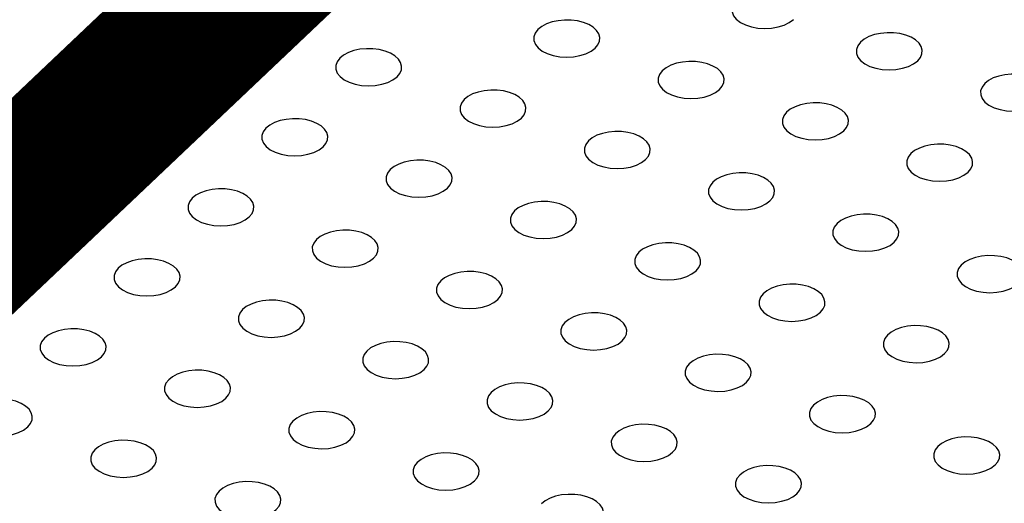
# Model space of a CAD drawing. Extents: x 0 to 1189, y 0 to 841.
# Tile 136 of 256: x 615.37 to 617.75, y 295.76 to 296.93. Entities that reach past the tile are written whole.
import ezdxf

# ---------------------------------------------------------------- set-up
doc = ezdxf.new("R2010")
doc.units = 0
doc.header["$LTSCALE"] = 65.395
doc.layers.get('0').update_dxf_attribs({"linetype": 'CONTINUOUS'})

msp = doc.modelspace()

# ---------------------------------------------------------------- linework, layer by layer
at = {"color": 7, "linetype": 'Continuous', "const_width": 0.2416}
for points in [[(613.9431, 295.2399), (616.5686, 297.7282)], [(614.1264, 295.2209), (616.6297, 297.5934)]]:
    msp.add_lwpolyline(points, dxfattribs=at)
at = {"color": 7, "linetype": 'Continuous'}
for points in [[(617.105, 296.9761), (617.0984, 296.9676), (617.0951, 296.9584), (617.0952, 296.9491), (617.0987, 296.9399), (617.1054, 296.9315), (617.1153, 296.9239), (617.1275, 296.9177), (617.1419, 296.913), (617.1576, 296.9102), (617.1742, 296.9091), (617.1908, 296.9101), (617.2065, 296.9129), (617.2211, 296.9175), (617.2334, 296.9237), (617.2435, 296.9313)], [(616.7638, 296.8619), (616.7704, 296.8699), (616.7742, 296.8785), (616.7749, 296.8875), (616.7725, 296.8961), (616.767, 296.9045), (616.7587, 296.9121), (616.7481, 296.9185), (616.7352, 296.9238), (616.7207, 296.9274), (616.7055, 296.9294), (616.6896, 296.9297), (616.6739, 296.9281), (616.6593, 296.925), (616.6459, 296.9202), (616.6344, 296.914), (616.6253, 296.9067)], [(616.6253, 296.9067), (616.6187, 296.8982), (616.6154, 296.889), (616.6155, 296.8798), (616.619, 296.8706), (616.6257, 296.8622), (616.6356, 296.8546), (616.6478, 296.8484), (616.6623, 296.8437), (616.6779, 296.8408), (616.6945, 296.8398), (616.7111, 296.8407), (616.7268, 296.8435), (616.7414, 296.8482), (616.7538, 296.8543), (616.7638, 296.8619)], [(617.5444, 296.8311), (617.551, 296.8391), (617.5548, 296.8478), (617.5555, 296.8567), (617.553, 296.8654), (617.5476, 296.8738), (617.5392, 296.8814), (617.5286, 296.8878), (617.5157, 296.893), (617.5013, 296.8967), (617.4861, 296.8987), (617.4702, 296.8989), (617.4545, 296.8974), (617.4399, 296.8943), (617.4265, 296.8895), (617.4149, 296.8833), (617.4059, 296.876)], [(616.2841, 296.7925), (616.2907, 296.8005), (616.2945, 296.8092), (616.2952, 296.8181), (616.2928, 296.8268), (616.2873, 296.8352), (616.279, 296.8428), (616.2684, 296.8492), (616.2555, 296.8544), (616.241, 296.8581), (616.2258, 296.86), (616.2099, 296.8603), (616.1943, 296.8588), (616.1797, 296.8556), (616.1662, 296.8509), (616.1547, 296.8447), (616.1456, 296.8374)], [(617.4059, 296.876), (617.3993, 296.8675), (617.3959, 296.8583), (617.396, 296.849), (617.3996, 296.8398), (617.4063, 296.8314), (617.4162, 296.8238), (617.4284, 296.8176), (617.4428, 296.8129), (617.4584, 296.8101), (617.4751, 296.809), (617.4917, 296.81), (617.5074, 296.8128), (617.522, 296.8174), (617.5343, 296.8236), (617.5444, 296.8311)], [(616.1456, 296.8374), (616.1391, 296.8289), (616.1357, 296.8197), (616.1358, 296.8104), (616.1393, 296.8012), (616.1461, 296.7928), (616.1559, 296.7852), (616.1681, 296.779), (616.1826, 296.7743), (616.1982, 296.7714), (616.2148, 296.7704), (616.2315, 296.7714), (616.2472, 296.7742), (616.2617, 296.7788), (616.2741, 296.785), (616.2841, 296.7925)], [(617.0647, 296.7618), (617.0713, 296.7698), (617.0751, 296.7784), (617.0758, 296.7874), (617.0734, 296.796), (617.0679, 296.8044), (617.0596, 296.812), (617.0489, 296.8184), (617.036, 296.8237), (617.0216, 296.8273), (617.0064, 296.8293), (616.9905, 296.8296), (616.9748, 296.828), (616.9602, 296.8249), (616.9468, 296.8201), (616.9353, 296.8139), (616.9262, 296.8066)], [(616.9262, 296.8066), (616.9196, 296.7981), (616.9163, 296.7889), (616.9164, 296.7797), (616.9199, 296.7705), (616.9266, 296.7621), (616.9365, 296.7545), (616.9487, 296.7483), (616.9631, 296.7436), (616.9788, 296.7407), (616.9954, 296.7397), (617.012, 296.7406), (617.0277, 296.7434), (617.0423, 296.7481), (617.0546, 296.7542), (617.0647, 296.7618)], [(617.8452, 296.731), (617.8519, 296.739), (617.8557, 296.7477), (617.8563, 296.7566), (617.8539, 296.7653), (617.8484, 296.7737), (617.8401, 296.7813), (617.8295, 296.7877), (617.8166, 296.7929), (617.8021, 296.7966), (617.7869, 296.7985), (617.771, 296.7988), (617.7554, 296.7973), (617.7408, 296.7941), (617.7273, 296.7894), (617.7158, 296.7832), (617.7067, 296.7759)], [(617.7067, 296.7759), (617.7002, 296.7674), (617.6968, 296.7582), (617.6969, 296.7489), (617.7005, 296.7397), (617.7072, 296.7313), (617.717, 296.7237), (617.7292, 296.7175), (617.7437, 296.7128), (617.7593, 296.71), (617.7759, 296.7089), (617.7926, 296.7099), (617.8083, 296.7127), (617.8228, 296.7173), (617.8352, 296.7235), (617.8452, 296.731)], [(616.585, 296.6924), (616.5916, 296.7004), (616.5954, 296.7091), (616.5961, 296.718), (616.5937, 296.7267), (616.5882, 296.7351), (616.5799, 296.7427), (616.5693, 296.7491), (616.5564, 296.7543), (616.5419, 296.758), (616.5267, 296.7599), (616.5108, 296.7602), (616.4951, 296.7587), (616.4805, 296.7555), (616.4671, 296.7508), (616.4556, 296.7446), (616.4465, 296.7373)], [(616.4465, 296.7373), (616.4399, 296.7288), (616.4366, 296.7196), (616.4367, 296.7103), (616.4402, 296.7011), (616.4469, 296.6927), (616.4568, 296.6851), (616.469, 296.6789), (616.4835, 296.6742), (616.4991, 296.6713), (616.5157, 296.6703), (616.5323, 296.6713), (616.548, 296.6741), (616.5626, 296.6787), (616.5749, 296.6849), (616.585, 296.6924)], [(617.3656, 296.6617), (617.3722, 296.6696), (617.376, 296.6783), (617.3767, 296.6873), (617.3742, 296.6959), (617.3688, 296.7043), (617.3604, 296.7119), (617.3498, 296.7183), (617.3369, 296.7235), (617.3225, 296.7272), (617.3072, 296.7292), (617.2914, 296.7295), (617.2757, 296.7279), (617.2611, 296.7248), (617.2477, 296.72), (617.2361, 296.7138), (617.227, 296.7065)], [(616.1053, 296.6231), (616.1119, 296.631), (616.1157, 296.6397), (616.1164, 296.6486), (616.114, 296.6573), (616.1085, 296.6657), (616.1002, 296.6733), (616.0896, 296.6797), (616.0767, 296.6849), (616.0622, 296.6886), (616.047, 296.6906), (616.0311, 296.6908), (616.0154, 296.6893), (616.0009, 296.6862), (615.9874, 296.6814), (615.9759, 296.6752), (615.9668, 296.6679)], [(617.227, 296.7065), (617.2205, 296.698), (617.2171, 296.6888), (617.2172, 296.6796), (617.2208, 296.6704), (617.2275, 296.6619), (617.2373, 296.6544), (617.2496, 296.6482), (617.264, 296.6435), (617.2796, 296.6406), (617.2963, 296.6396), (617.3129, 296.6405), (617.3286, 296.6433), (617.3432, 296.648), (617.3555, 296.6541), (617.3656, 296.6617)], [(615.9668, 296.6679), (615.9603, 296.6594), (615.9569, 296.6502), (615.957, 296.641), (615.9605, 296.6318), (615.9673, 296.6233), (615.9771, 296.6157), (615.9893, 296.6096), (616.0038, 296.6049), (616.0194, 296.602), (616.036, 296.601), (616.0527, 296.6019), (616.0683, 296.6047), (616.0829, 296.6094), (616.0953, 296.6155), (616.1053, 296.6231)], [(616.8859, 296.5923), (616.8925, 296.6003), (616.8963, 296.609), (616.897, 296.6179), (616.8946, 296.6266), (616.8891, 296.635), (616.8808, 296.6426), (616.8701, 296.649), (616.8572, 296.6542), (616.8428, 296.6579), (616.8276, 296.6598), (616.8117, 296.6601), (616.796, 296.6586), (616.7814, 296.6554), (616.768, 296.6507), (616.7565, 296.6445), (616.7474, 296.6372)], [(616.7474, 296.6372), (616.7408, 296.6287), (616.7375, 296.6195), (616.7376, 296.6102), (616.7411, 296.601), (616.7478, 296.5926), (616.7577, 296.585), (616.7699, 296.5788), (616.7843, 296.5741), (616.8, 296.5712), (616.8166, 296.5702), (616.8332, 296.5712), (616.8489, 296.574), (616.8635, 296.5786), (616.8758, 296.5847), (616.8859, 296.5923)], [(617.6664, 296.5616), (617.6731, 296.5695), (617.6769, 296.5782), (617.6775, 296.5872), (617.6751, 296.5958), (617.6696, 296.6042), (617.6613, 296.6118), (617.6507, 296.6182), (617.6378, 296.6234), (617.6233, 296.6271), (617.6081, 296.6291), (617.5922, 296.6293), (617.5766, 296.6278), (617.562, 296.6247), (617.5485, 296.6199), (617.537, 296.6137), (617.5279, 296.6064)], [(617.5279, 296.6064), (617.5214, 296.5979), (617.518, 296.5887), (617.5181, 296.5795), (617.5217, 296.5703), (617.5284, 296.5618), (617.5382, 296.5543), (617.5504, 296.5481), (617.5649, 296.5434), (617.5805, 296.5405), (617.5971, 296.5395), (617.6138, 296.5404), (617.6295, 296.5432), (617.644, 296.5479), (617.6564, 296.554), (617.6664, 296.5616)], [(616.4062, 296.523), (616.4128, 296.5309), (616.4166, 296.5396), (616.4173, 296.5485), (616.4149, 296.5572), (616.4094, 296.5656), (616.4011, 296.5732), (616.3904, 296.5796), (616.3776, 296.5848), (616.3631, 296.5885), (616.3479, 296.5905), (616.332, 296.5907), (616.3163, 296.5892), (616.3017, 296.5861), (616.2883, 296.5813), (616.2768, 296.5751), (616.2677, 296.5678)], [(616.2677, 296.5678), (616.2611, 296.5593), (616.2578, 296.5501), (616.2579, 296.5409), (616.2614, 296.5317), (616.2681, 296.5232), (616.278, 296.5156), (616.2902, 296.5095), (616.3047, 296.5048), (616.3203, 296.5019), (616.3369, 296.5009), (616.3535, 296.5018), (616.3692, 296.5046), (616.3838, 296.5093), (616.3961, 296.5154), (616.4062, 296.523)], [(617.1868, 296.4922), (617.1934, 296.5002), (617.1972, 296.5089), (617.1978, 296.5178), (617.1954, 296.5265), (617.19, 296.5349), (617.1816, 296.5425), (617.171, 296.5489), (617.1581, 296.5541), (617.1437, 296.5578), (617.1284, 296.5597), (617.1126, 296.56), (617.0969, 296.5585), (617.0823, 296.5553), (617.0688, 296.5505), (617.0573, 296.5444), (617.0482, 296.5371)], [(617.0482, 296.5371), (617.0417, 296.5286), (617.0383, 296.5194), (617.0384, 296.5101), (617.042, 296.5009), (617.0487, 296.4925), (617.0585, 296.4849), (617.0708, 296.4787), (617.0852, 296.474), (617.1008, 296.4711), (617.1175, 296.4701), (617.1341, 296.4711), (617.1498, 296.4739), (617.1644, 296.4785), (617.1767, 296.4846), (617.1868, 296.4922)], [(615.9265, 296.4536), (615.9331, 296.4616), (615.9369, 296.4703), (615.9376, 296.4792), (615.9352, 296.4879), (615.9297, 296.4962), (615.9214, 296.5038), (615.9108, 296.5103), (615.8979, 296.5155), (615.8834, 296.5191), (615.8682, 296.5211), (615.8523, 296.5214), (615.8366, 296.5199), (615.8221, 296.5167), (615.8086, 296.5119), (615.7971, 296.5058), (615.788, 296.4985)], [(615.788, 296.4985), (615.7814, 296.49), (615.7781, 296.4807), (615.7782, 296.4715), (615.7817, 296.4623), (615.7885, 296.4539), (615.7983, 296.4463), (615.8105, 296.4401), (615.825, 296.4354), (615.8406, 296.4325), (615.8572, 296.4315), (615.8739, 296.4325), (615.8895, 296.4353), (615.9041, 296.4399), (615.9165, 296.446), (615.9265, 296.4536)], [(616.7071, 296.4229), (616.7137, 296.4308), (616.7175, 296.4395), (616.7182, 296.4484), (616.7158, 296.4571), (616.7103, 296.4655), (616.702, 296.4731), (616.6913, 296.4795), (616.6784, 296.4847), (616.664, 296.4884), (616.6488, 296.4904), (616.6329, 296.4906), (616.6172, 296.4891), (616.6026, 296.486), (616.5892, 296.4812), (616.5776, 296.475), (616.5686, 296.4677)], [(616.5686, 296.4677), (616.562, 296.4592), (616.5587, 296.45), (616.5587, 296.4407), (616.5623, 296.4316), (616.569, 296.4231), (616.5789, 296.4155), (616.5911, 296.4094), (616.6055, 296.4047), (616.6211, 296.4018), (616.6378, 296.4008), (616.6544, 296.4017), (616.6701, 296.4045), (616.6847, 296.4092), (616.697, 296.4153), (616.7071, 296.4229)], [(617.4876, 296.3921), (617.4943, 296.4001), (617.4981, 296.4088), (617.4987, 296.4177), (617.4963, 296.4264), (617.4908, 296.4347), (617.4825, 296.4424), (617.4719, 296.4488), (617.459, 296.454), (617.4445, 296.4577), (617.4293, 296.4596), (617.4134, 296.4599), (617.3978, 296.4584), (617.3832, 296.4552), (617.3697, 296.4504), (617.3582, 296.4443), (617.3491, 296.437)], [(617.3491, 296.437), (617.3426, 296.4285), (617.3392, 296.4193), (617.3393, 296.41), (617.3429, 296.4008), (617.3496, 296.3924), (617.3594, 296.3848), (617.3716, 296.3786), (617.3861, 296.3739), (617.4017, 296.371), (617.4183, 296.37), (617.435, 296.371), (617.4507, 296.3738), (617.4652, 296.3784), (617.4776, 296.3845), (617.4876, 296.3921)], [(616.2274, 296.3535), (616.234, 296.3615), (616.2378, 296.3702), (616.2385, 296.3791), (616.2361, 296.3878), (616.2306, 296.3961), (616.2223, 296.4037), (616.2116, 296.4102), (616.1988, 296.4154), (616.1843, 296.419), (616.1691, 296.421), (616.1532, 296.4213), (616.1375, 296.4198), (616.1229, 296.4166), (616.1095, 296.4118), (616.098, 296.4057), (616.0889, 296.3984)], [(616.0889, 296.3984), (616.0823, 296.3899), (616.079, 296.3806), (616.0791, 296.3714), (616.0826, 296.3622), (616.0893, 296.3538), (616.0992, 296.3462), (616.1114, 296.34), (616.1258, 296.3353), (616.1415, 296.3324), (616.1581, 296.3314), (616.1747, 296.3323), (616.1904, 296.3352), (616.205, 296.3398), (616.2173, 296.3459), (616.2274, 296.3535)], [(617.0079, 296.3228), (617.0146, 296.3307), (617.0184, 296.3394), (617.019, 296.3483), (617.0166, 296.357), (617.0112, 296.3654), (617.0028, 296.373), (616.9922, 296.3794), (616.9793, 296.3846), (616.9648, 296.3883), (616.9496, 296.3903), (616.9338, 296.3905), (616.9181, 296.389), (616.9035, 296.3859), (616.89, 296.3811), (616.8785, 296.3749), (616.8694, 296.3676)], [(616.8694, 296.3676), (616.8629, 296.3591), (616.8595, 296.3499), (616.8596, 296.3406), (616.8632, 296.3315), (616.8699, 296.323), (616.8797, 296.3154), (616.8919, 296.3093), (616.9064, 296.3045), (616.922, 296.3017), (616.9387, 296.3007), (616.9553, 296.3016), (616.971, 296.3044), (616.9855, 296.3091), (616.9979, 296.3152), (617.0079, 296.3228)], [(617.7885, 296.292), (617.7951, 296.3), (617.7989, 296.3087), (617.7996, 296.3176), (617.7972, 296.3263), (617.7917, 296.3346), (617.7834, 296.3422), (617.7728, 296.3487), (617.7599, 296.3539), (617.7454, 296.3576), (617.7302, 296.3595), (617.7143, 296.3598), (617.6986, 296.3583), (617.6841, 296.3551), (617.6706, 296.3503), (617.6591, 296.3442), (617.65, 296.3369)], [(615.7477, 296.2842), (615.7543, 296.2921), (615.7581, 296.3008), (615.7588, 296.3097), (615.7564, 296.3184), (615.7509, 296.3268), (615.7426, 296.3344), (615.732, 296.3408), (615.7191, 296.346), (615.7046, 296.3497), (615.6894, 296.3517), (615.6735, 296.3519), (615.6578, 296.3504), (615.6432, 296.3473), (615.6298, 296.3425), (615.6183, 296.3363), (615.6092, 296.329)], [(617.65, 296.3369), (617.6435, 296.3284), (617.6401, 296.3191), (617.6402, 296.3099), (617.6437, 296.3007), (617.6505, 296.2923), (617.6603, 296.2847), (617.6725, 296.2785), (617.687, 296.2738), (617.7026, 296.2709), (617.7192, 296.2699), (617.7359, 296.2709), (617.7515, 296.2737), (617.7661, 296.2783), (617.7785, 296.2844), (617.7885, 296.292)], [(615.6092, 296.329), (615.6026, 296.3205), (615.5993, 296.3113), (615.5994, 296.302), (615.6029, 296.2928), (615.6097, 296.2844), (615.6195, 296.2768), (615.6317, 296.2706), (615.6462, 296.2659), (615.6618, 296.2631), (615.6784, 296.262), (615.6951, 296.263), (615.7107, 296.2658), (615.7253, 296.2704), (615.7377, 296.2766), (615.7477, 296.2842)], [(616.5283, 296.2534), (616.5349, 296.2614), (616.5387, 296.2701), (616.5394, 296.279), (616.537, 296.2877), (616.5315, 296.296), (616.5231, 296.3036), (616.5125, 296.3101), (616.4996, 296.3153), (616.4852, 296.3189), (616.47, 296.3209), (616.4541, 296.3212), (616.4384, 296.3197), (616.4238, 296.3165), (616.4104, 296.3117), (616.3988, 296.3056), (616.3898, 296.2983)], [(616.3898, 296.2983), (616.3832, 296.2898), (616.3799, 296.2805), (616.3799, 296.2713), (616.3835, 296.2621), (616.3902, 296.2537), (616.4001, 296.2461), (616.4123, 296.2399), (616.4267, 296.2352), (616.4423, 296.2323), (616.459, 296.2313), (616.4756, 296.2322), (616.4913, 296.2351), (616.5059, 296.2397), (616.5182, 296.2458), (616.5283, 296.2534)], [(617.3088, 296.2227), (617.3155, 296.2306), (617.3193, 296.2393), (617.3199, 296.2482), (617.3175, 296.2569), (617.312, 296.2653), (617.3037, 296.2729), (617.2931, 296.2793), (617.2802, 296.2845), (617.2657, 296.2882), (617.2505, 296.2902), (617.2346, 296.2904), (617.219, 296.2889), (617.2044, 296.2858), (617.1909, 296.281), (617.1794, 296.2748), (617.1703, 296.2675)], [(617.1703, 296.2675), (617.1638, 296.259), (617.1604, 296.2498), (617.1605, 296.2405), (617.1641, 296.2314), (617.1708, 296.2229), (617.1806, 296.2153), (617.1928, 296.2092), (617.2073, 296.2044), (617.2229, 296.2016), (617.2395, 296.2006), (617.2562, 296.2015), (617.2719, 296.2043), (617.2864, 296.209), (617.2988, 296.2151), (617.3088, 296.2227)], [(616.0486, 296.184), (616.0552, 296.192), (616.059, 296.2007), (616.0597, 296.2096), (616.0573, 296.2183), (616.0518, 296.2267), (616.0435, 296.2343), (616.0328, 296.2407), (616.02, 296.2459), (616.0055, 296.2496), (615.9903, 296.2516), (615.9744, 296.2518), (615.9587, 296.2503), (615.9441, 296.2472), (615.9307, 296.2424), (615.9192, 296.2362), (615.9101, 296.2289)], [(615.9101, 296.2289), (615.9035, 296.2204), (615.9002, 296.2112), (615.9003, 296.2019), (615.9038, 296.1927), (615.9105, 296.1843), (615.9204, 296.1767), (615.9326, 296.1705), (615.947, 296.1658), (615.9627, 296.163), (615.9793, 296.1619), (615.9959, 296.1629), (616.0116, 296.1657), (616.0262, 296.1703), (616.0385, 296.1765), (616.0486, 296.184)], [(616.8291, 296.1533), (616.8358, 296.1613), (616.8396, 296.1699), (616.8402, 296.1789), (616.8378, 296.1875), (616.8323, 296.1959), (616.824, 296.2035), (616.8134, 296.21), (616.8005, 296.2152), (616.786, 296.2188), (616.7708, 296.2208), (616.7549, 296.2211), (616.7393, 296.2196), (616.7247, 296.2164), (616.7112, 296.2116), (616.6997, 296.2054), (616.6906, 296.1981)], [(616.6906, 296.1981), (616.6841, 296.1897), (616.6807, 296.1804), (616.6808, 296.1712), (616.6844, 296.162), (616.6911, 296.1536), (616.7009, 296.146), (616.7131, 296.1398), (616.7276, 296.1351), (616.7432, 296.1322), (616.7598, 296.1312), (616.7765, 296.1321), (616.7922, 296.135), (616.8067, 296.1396), (616.8191, 296.1457), (616.8291, 296.1533)], [(617.6097, 296.1226), (617.6163, 296.1305), (617.6201, 296.1392), (617.6208, 296.1481), (617.6184, 296.1568), (617.6129, 296.1652), (617.6046, 296.1728), (617.594, 296.1792), (617.5811, 296.1844), (617.5666, 296.1881), (617.5514, 296.1901), (617.5355, 296.1903), (617.5198, 296.1888), (617.5053, 296.1857), (617.4918, 296.1809), (617.4803, 296.1747), (617.4712, 296.1674)], [(615.5689, 296.1147), (615.5755, 296.1227), (615.5793, 296.1313), (615.58, 296.1403), (615.5776, 296.1489), (615.5721, 296.1573), (615.5638, 296.1649), (615.5532, 296.1713), (615.5403, 296.1766), (615.5258, 296.1802), (615.5106, 296.1822), (615.4947, 296.1825), (615.479, 296.1809), (615.4644, 296.1778), (615.451, 296.173), (615.4395, 296.1668), (615.4304, 296.1595)], [(617.4712, 296.1674), (617.4646, 296.1589), (617.4613, 296.1497), (617.4614, 296.1404), (617.4649, 296.1313), (617.4717, 296.1228), (617.4815, 296.1152), (617.4937, 296.109), (617.5082, 296.1043), (617.5238, 296.1015), (617.5404, 296.1004), (617.5571, 296.1014), (617.5727, 296.1042), (617.5873, 296.1088), (617.5997, 296.115), (617.6097, 296.1226)], [(615.4304, 296.1595), (615.4238, 296.151), (615.4205, 296.1418), (615.4206, 296.1326), (615.4241, 296.1234), (615.4308, 296.115), (615.4407, 296.1074), (615.4529, 296.1012), (615.4674, 296.0965), (615.483, 296.0936), (615.4996, 296.0926), (615.5162, 296.0935), (615.5319, 296.0963), (615.5465, 296.101), (615.5589, 296.1071), (615.5689, 296.1147)], [(616.3495, 296.0839), (616.3561, 296.0919), (616.3599, 296.1006), (616.3606, 296.1095), (616.3581, 296.1182), (616.3527, 296.1266), (616.3443, 296.1342), (616.3337, 296.1406), (616.3208, 296.1458), (616.3064, 296.1495), (616.2912, 296.1514), (616.2753, 296.1517), (616.2596, 296.1502), (616.245, 296.147), (616.2316, 296.1423), (616.22, 296.1361), (616.211, 296.1288)], [(616.211, 296.1288), (616.2044, 296.1203), (616.201, 296.1111), (616.2011, 296.1018), (616.2047, 296.0926), (616.2114, 296.0842), (616.2212, 296.0766), (616.2335, 296.0704), (616.2479, 296.0657), (616.2635, 296.0629), (616.2802, 296.0618), (616.2968, 296.0628), (616.3125, 296.0656), (616.3271, 296.0702), (616.3394, 296.0764), (616.3495, 296.0839)], [(617.13, 296.0532), (617.1367, 296.0612), (617.1404, 296.0698), (617.1411, 296.0788), (617.1387, 296.0874), (617.1332, 296.0958), (617.1249, 296.1034), (617.1143, 296.1098), (617.1014, 296.1151), (617.0869, 296.1187), (617.0717, 296.1207), (617.0558, 296.121), (617.0402, 296.1195), (617.0256, 296.1163), (617.0121, 296.1115), (617.0006, 296.1053), (616.9915, 296.098)], [(616.9915, 296.098), (616.985, 296.0896), (616.9816, 296.0803), (616.9817, 296.0711), (616.9852, 296.0619), (616.992, 296.0535), (617.0018, 296.0459), (617.014, 296.0397), (617.0285, 296.035), (617.0441, 296.0321), (617.0607, 296.0311), (617.0774, 296.032), (617.0931, 296.0348), (617.1076, 296.0395), (617.12, 296.0456), (617.13, 296.0532)], [(615.8698, 296.0146), (615.8764, 296.0225), (615.8802, 296.0312), (615.8809, 296.0402), (615.8785, 296.0488), (615.873, 296.0572), (615.8647, 296.0648), (615.854, 296.0712), (615.8411, 296.0764), (615.8267, 296.0801), (615.8115, 296.0821), (615.7956, 296.0824), (615.7799, 296.0808), (615.7653, 296.0777), (615.7519, 296.0729), (615.7404, 296.0667), (615.7313, 296.0594)], [(615.7313, 296.0594), (615.7247, 296.0509), (615.7214, 296.0417), (615.7215, 296.0325), (615.725, 296.0233), (615.7317, 296.0149), (615.7416, 296.0073), (615.7538, 296.0011), (615.7682, 295.9964), (615.7839, 295.9935), (615.8005, 295.9925), (615.8171, 295.9934), (615.8328, 295.9962), (615.8474, 296.0009), (615.8597, 296.007), (615.8698, 296.0146)], [(616.6503, 295.9838), (616.657, 295.9918), (616.6608, 296.0005), (616.6614, 296.0094), (616.659, 296.0181), (616.6535, 296.0265), (616.6452, 296.0341), (616.6346, 296.0405), (616.6217, 296.0457), (616.6072, 296.0494), (616.592, 296.0513), (616.5761, 296.0516), (616.5605, 296.0501), (616.5459, 296.0469), (616.5324, 296.0422), (616.5209, 296.036), (616.5118, 296.0287)], [(616.5118, 296.0287), (616.5053, 296.0202), (616.5019, 296.011), (616.502, 296.0017), (616.5056, 295.9925), (616.5123, 295.9841), (616.5221, 295.9765), (616.5343, 295.9703), (616.5488, 295.9656), (616.5644, 295.9628), (616.581, 295.9617), (616.5977, 295.9627), (616.6134, 295.9655), (616.6279, 295.9701), (616.6403, 295.9763), (616.6503, 295.9838)], [(615.3901, 295.9452), (615.3967, 295.9532), (615.4005, 295.9619), (615.4012, 295.9708), (615.3988, 295.9795), (615.3933, 295.9879), (615.385, 295.9955), (615.3744, 296.0019), (615.3615, 296.0071), (615.347, 296.0108), (615.3318, 296.0127), (615.3159, 296.013), (615.3002, 296.0115), (615.2856, 296.0083), (615.2722, 296.0036), (615.2607, 295.9974), (615.2516, 295.9901)], [(617.4309, 295.9531), (617.4375, 295.9611), (617.4413, 295.9697), (617.442, 295.9787), (617.4396, 295.9873), (617.4341, 295.9957), (617.4258, 296.0033), (617.4152, 296.0097), (617.4023, 296.015), (617.3878, 296.0186), (617.3726, 296.0206), (617.3567, 296.0209), (617.341, 296.0194), (617.3264, 296.0162), (617.313, 296.0114), (617.3015, 296.0052), (617.2924, 295.9979)], [(615.2516, 295.9901), (615.245, 295.9816), (615.2417, 295.9724), (615.2418, 295.9631), (615.2453, 295.9539), (615.252, 295.9455), (615.2619, 295.9379), (615.2741, 295.9317), (615.2886, 295.927), (615.3042, 295.9241), (615.3208, 295.9231), (615.3374, 295.9241), (615.3531, 295.9269), (615.3677, 295.9315), (615.38, 295.9376), (615.3901, 295.9452)], [(616.1707, 295.9145), (616.1773, 295.9224), (616.1811, 295.9311), (616.1818, 295.9401), (616.1793, 295.9487), (616.1739, 295.9571), (616.1655, 295.9647), (616.1549, 295.9711), (616.142, 295.9763), (616.1276, 295.98), (616.1123, 295.982), (616.0965, 295.9822), (616.0808, 295.9807), (616.0662, 295.9776), (616.0527, 295.9728), (616.0412, 295.9666), (616.0321, 295.9593)], [(617.2924, 295.9979), (617.2858, 295.9894), (617.2825, 295.9802), (617.2826, 295.971), (617.2861, 295.9618), (617.2929, 295.9534), (617.3027, 295.9458), (617.3149, 295.9396), (617.3294, 295.9349), (617.345, 295.932), (617.3616, 295.931), (617.3782, 295.9319), (617.3939, 295.9347), (617.4085, 295.9394), (617.4209, 295.9455), (617.4309, 295.9531)], [(616.0321, 295.9593), (616.0256, 295.9508), (616.0222, 295.9416), (616.0223, 295.9324), (616.0259, 295.9232), (616.0326, 295.9147), (616.0424, 295.9072), (616.0547, 295.901), (616.0691, 295.8963), (616.0847, 295.8934), (616.1014, 295.8924), (616.118, 295.8933), (616.1337, 295.8961), (616.1483, 295.9008), (616.1606, 295.9069), (616.1707, 295.9145)], [(616.9512, 295.8837), (616.9578, 295.8917), (616.9616, 295.9004), (616.9623, 295.9093), (616.9599, 295.918), (616.9544, 295.9264), (616.9461, 295.934), (616.9355, 295.9404), (616.9226, 295.9456), (616.9081, 295.9493), (616.8929, 295.9512), (616.877, 295.9515), (616.8614, 295.95), (616.8468, 295.9468), (616.8333, 295.9421), (616.8218, 295.9359), (616.8127, 295.9286)], [(616.8127, 295.9286), (616.8062, 295.9201), (616.8028, 295.9109), (616.8029, 295.9016), (616.8064, 295.8924), (616.8132, 295.884), (616.823, 295.8764), (616.8352, 295.8702), (616.8497, 295.8655), (616.8653, 295.8626), (616.8819, 295.8616), (616.8986, 295.8626), (616.9143, 295.8654), (616.9288, 295.87), (616.9412, 295.8762), (616.9512, 295.8837)], [(615.691, 295.8451), (615.6976, 295.8531), (615.7014, 295.8618), (615.7021, 295.8707), (615.6997, 295.8794), (615.6942, 295.8878), (615.6859, 295.8954), (615.6752, 295.9018), (615.6623, 295.907), (615.6479, 295.9107), (615.6327, 295.9126), (615.6168, 295.9129), (615.6011, 295.9114), (615.5865, 295.9082), (615.5731, 295.9035), (615.5616, 295.8973), (615.5525, 295.89)], [(617.7318, 295.853), (617.7384, 295.861), (617.7422, 295.8696), (617.7429, 295.8786), (617.7405, 295.8872), (617.735, 295.8956), (617.7267, 295.9032), (617.716, 295.9096), (617.7031, 295.9149), (617.6887, 295.9185), (617.6735, 295.9205), (617.6576, 295.9208), (617.6419, 295.9192), (617.6273, 295.9161), (617.6139, 295.9113), (617.6024, 295.9051), (617.5933, 295.8978)], [(615.5525, 295.89), (615.5459, 295.8815), (615.5426, 295.8723), (615.5427, 295.863), (615.5462, 295.8538), (615.5529, 295.8454), (615.5628, 295.8378), (615.575, 295.8316), (615.5894, 295.8269), (615.6051, 295.824), (615.6217, 295.823), (615.6383, 295.824), (615.654, 295.8268), (615.6686, 295.8314), (615.6809, 295.8375), (615.691, 295.8451)], [(616.4715, 295.8144), (616.4782, 295.8223), (616.482, 295.831), (616.4826, 295.84), (616.4802, 295.8486), (616.4747, 295.857), (616.4664, 295.8646), (616.4558, 295.871), (616.4429, 295.8762), (616.4284, 295.8799), (616.4132, 295.8819), (616.3973, 295.8821), (616.3817, 295.8806), (616.3671, 295.8775), (616.3536, 295.8727), (616.3421, 295.8665), (616.333, 295.8592)], [(617.5933, 295.8978), (617.5867, 295.8893), (617.5834, 295.8801), (617.5835, 295.8709), (617.587, 295.8617), (617.5937, 295.8533), (617.6036, 295.8457), (617.6158, 295.8395), (617.6302, 295.8348), (617.6459, 295.8319), (617.6625, 295.8309), (617.6791, 295.8318), (617.6948, 295.8346), (617.7094, 295.8393), (617.7217, 295.8454), (617.7318, 295.853)], [(616.333, 295.8592), (616.3265, 295.8507), (616.3231, 295.8415), (616.3232, 295.8323), (616.3268, 295.8231), (616.3335, 295.8146), (616.3433, 295.8071), (616.3555, 295.8009), (616.37, 295.7962), (616.3856, 295.7933), (616.4022, 295.7923), (616.4189, 295.7932), (616.4346, 295.796), (616.4491, 295.8007), (616.4615, 295.8068), (616.4715, 295.8144)], [(617.2521, 295.7836), (617.2587, 295.7916), (617.2625, 295.8003), (617.2632, 295.8092), (617.2608, 295.8179), (617.2553, 295.8263), (617.247, 295.8339), (617.2364, 295.8403), (617.2235, 295.8455), (617.209, 295.8492), (617.1938, 295.8511), (617.1779, 295.8514), (617.1622, 295.8499), (617.1476, 295.8467), (617.1342, 295.842), (617.1227, 295.8358), (617.1136, 295.8285)], [(615.9918, 295.745), (615.9985, 295.753), (616.0023, 295.7617), (616.0029, 295.7706), (616.0005, 295.7793), (615.9951, 295.7877), (615.9867, 295.7953), (615.9761, 295.8017), (615.9632, 295.8069), (615.9487, 295.8106), (615.9335, 295.8125), (615.9177, 295.8128), (615.902, 295.8113), (615.8874, 295.8081), (615.8739, 295.8033), (615.8624, 295.7972), (615.8533, 295.7899)], [(617.1136, 295.8285), (617.107, 295.82), (617.1037, 295.8108), (617.1038, 295.8015), (617.1073, 295.7923), (617.114, 295.7839), (617.1239, 295.7763), (617.1361, 295.7701), (617.1506, 295.7654), (617.1662, 295.7625), (617.1828, 295.7615), (617.1994, 295.7625), (617.2151, 295.7653), (617.2297, 295.7699), (617.242, 295.7761), (617.2521, 295.7836)], [(615.8533, 295.7899), (615.8468, 295.7814), (615.8434, 295.7722), (615.8435, 295.7629), (615.8471, 295.7537), (615.8538, 295.7453), (615.8636, 295.7377), (615.8758, 295.7315), (615.8903, 295.7268), (615.9059, 295.7239), (615.9226, 295.7229), (615.9392, 295.7239), (615.9549, 295.7267), (615.9695, 295.7313), (615.9818, 295.7374), (615.9918, 295.745)], [(616.7724, 295.7143), (616.779, 295.7222), (616.7828, 295.7309), (616.7835, 295.7399), (616.7811, 295.7485), (616.7756, 295.7569), (616.7673, 295.7645), (616.7567, 295.7709), (616.7438, 295.7761), (616.7293, 295.7798), (616.7141, 295.7818), (616.6982, 295.782), (616.6825, 295.7805), (616.668, 295.7774), (616.6545, 295.7726), (616.643, 295.7664), (616.6339, 295.7591)]]:
    msp.add_lwpolyline(points, dxfattribs=at)

doc.saveas('drawing.dxf')
